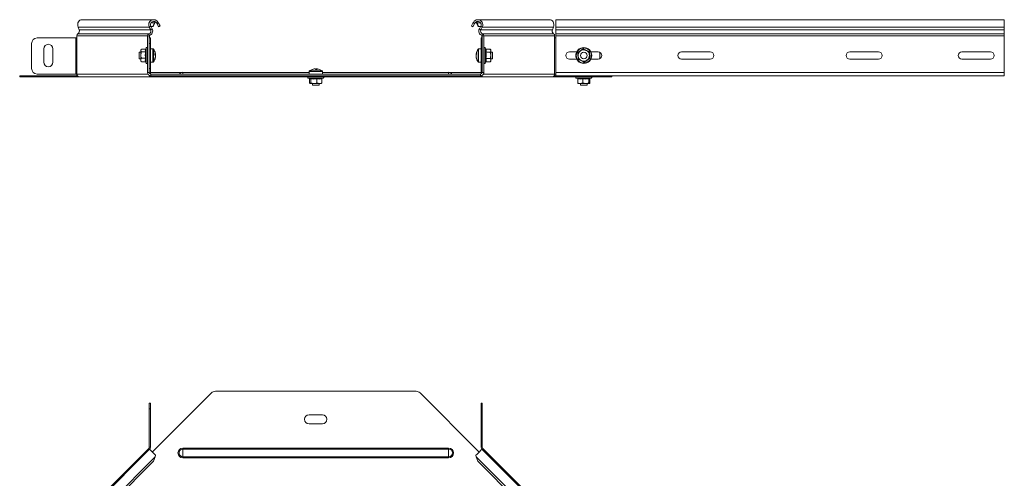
# Model space of a CAD drawing. Header units: millimetres. Extents: x -1795 to 3205, y -1258 to -37.
# Tile 10 of 21: x -547 to 331, y -508 to -99. Entities that reach past the tile are written whole.
import ezdxf

# ---------------------------------------------------------------- set-up
doc = ezdxf.new("R2010")
doc.units = ezdxf.units.MM

msp = doc.modelspace()

# ---------------------------------------------------------------- linework, layer by layer
at = {"color": 7, "linetype": 'Continuous', "lineweight": 15}
for p, q in [((-494.93, -105.27), (-494.03, -107.66)), ((-428.09, -98.66), (-492.12, -98.66)), ((-431.51, -105.27), (-430.24, -107.66)), ((-430.19, -104.57), (-428.92, -106.95)), ((-428.21, -104.77), (-430.08, -104.77)), ((-426.83, -101.51), (-428.21, -104.77)), ((-427.59, -104.3), (-428.21, -104.77)), ((-426.2, -101.04), (-427.59, -104.3)), ((-426.83, -101.51), (-426.39, -100.61)), ((-426.83, -101.51), (-426.2, -101.04)), ((-426.39, -100.61), (-426.68, -100.28)), ((-426.2, -101.04), (-426.09, -100.6)), ((-424.56, -102.36), (-424.89, -101.74)), ((-424.56, -102.36), (-423.24, -101.66)), ((-423.15, -105.01), (-424.56, -102.36)), ((-423.24, -101.66), (-423.57, -101.04)), ((-423.24, -101.66), (-421.83, -104.3)), ((-421.83, -104.3), (-423.15, -105.01)), ((-144.25, -104.3), (-142.84, -101.66)), ((-142.93, -105.01), (-144.25, -104.3)), ((-141.52, -102.36), (-142.93, -105.01)), ((-142.51, -101.04), (-142.84, -101.66)), ((-142.84, -101.66), (-141.52, -102.36)), ((-141.19, -101.74), (-141.52, -102.36)), ((-139.99, -100.6), (-139.88, -101.04)), ((-139.25, -101.51), (-139.88, -101.04)), ((-138.49, -104.3), (-139.88, -101.04)), ((-139.4, -100.28), (-139.69, -100.61)), ((-139.69, -100.61), (-139.25, -101.51)), ((-137.87, -104.77), (-139.25, -101.51)), ((-137.87, -104.77), (-138.49, -104.3)), ((-73.96, -98.66), (-137.99, -98.66)), ((-136, -104.77), (-137.87, -104.77)), ((-137.16, -106.95), (-135.89, -104.57)), ((-135.84, -107.66), (-134.57, -105.27)), ((-72.05, -107.66), (-71.15, -105.27)), ((330.96, -98.66), (-69.04, -98.66)), ((-69.04, -98.66), (-69.04, -105.27)), ((-69.04, -105.27), (-69.04, -107.66)), ((330.96, -98.66), (330.96, -105.27)), ((330.96, -105.27), (330.96, -107.66)), ((-496.01, -112.96), (-496.01, -114.96)), ((-433.04, -112.96), (-433.04, -145.66)), ((-431.54, -112.96), (-431.54, -145.66)), ((-431.27, -114.96), (-431.27, -112.96)), ((-134.81, -112.96), (-134.81, -114.96)), ((-134.54, -145.66), (-134.54, -112.96)), ((-133.04, -145.66), (-133.04, -112.96)), ((-70.07, -114.96), (-70.07, -112.96)), ((-69.04, -107.66), (-69.04, -111.23)), ((-69.04, -111.23), (-69.04, -112.96)), ((-69.04, -112.96), (-69.04, -145.66)), ((330.96, -107.66), (330.96, -111.23)), ((330.96, -111.23), (330.96, -112.96)), ((330.96, -112.96), (330.96, -145.66)), ((-536.45, -142.16), (-536.45, -119.96)), ((-531.45, -114.96), (-497.07, -114.96)), ((-497.07, -114.96), (-496.01, -114.96)), ((-431.54, -114.96), (-430.54, -114.96)), ((-430.54, -114.96), (-430.54, -119.96)), ((-430.54, -119.96), (-430.54, -142.16)), ((-135.54, -114.96), (-134.54, -114.96)), ((-135.54, -119.96), (-135.54, -114.96)), ((-135.54, -142.16), (-135.54, -119.96)), ((-70.07, -114.96), (-69.04, -114.96)), ((-525.45, -124.66), (-525.45, -136.66)), ((-517.45, -136.66), (-517.45, -124.66)), ((-439.04, -127.66), (-440.54, -127.66)), ((-440.54, -127.66), (-440.54, -133.66)), ((-438.61, -125.1), (-439.04, -125.66)), ((-439.04, -125.66), (-439.04, -126.13)), ((-439.04, -126.13), (-439.04, -130.23)), ((-439.04, -130.23), (-439.04, -134.75)), ((-434.76, -124.9), (-438.44, -124.9)), ((-434.76, -127.35), (-438.44, -127.35)), ((-434.14, -123.93), (-434.48, -124.86)), ((-428.21, -124.66), (-430.54, -124.66)), ((-426.06, -129.15), (-426.06, -129.48)), ((-426.06, -130.52), (-426.06, -129.7)), ((-426.06, -130.79), (-426.06, -131.61)), ((-140.02, -129.34), (-140.02, -129.14)), ((-140.02, -129.91), (-140.02, -130.53)), ((-140.02, -131.4), (-140.02, -130.53)), ((-135.54, -124.66), (-137.87, -124.66)), ((-131.65, -124.73), (-131.94, -123.93)), ((-131.66, -124.74), (-131.7, -124.6)), ((-131.32, -124.89), (-127.64, -124.89)), ((-131.32, -127.54), (-127.64, -127.54)), ((-127.04, -125.66), (-127.53, -125.02)), ((-127.04, -125.66), (-127.04, -126.22)), ((-127.04, -130.43), (-127.04, -126.22)), ((-125.54, -127.66), (-127.04, -127.66)), ((-127.04, -134.87), (-127.04, -130.43)), ((-125.54, -129.04), (-125.54, -127.66)), ((-125.54, -133.66), (-125.54, -129.04)), ((-50.35, -127.41), (-56.79, -127.41)), ((-31.29, -127.41), (-37.73, -127.41)), ((-29.63, -127.86), (-29.63, -133.45)), ((68.71, -127.41), (43.21, -127.41)), ((193.21, -127.41), (218.71, -127.41)), ((293.21, -127.41), (318.71, -127.41)), ((-440.54, -133.66), (-439.04, -133.66)), ((-439.04, -134.75), (-439.04, -135.66)), ((-439.04, -135.66), (-438.61, -136.21)), ((-438.44, -136.41), (-438.56, -136.18)), ((-434.76, -133.1), (-438.44, -133.1)), ((-434.76, -136.41), (-438.44, -136.41)), ((-434.38, -136.7), (-434.48, -136.45)), ((-434.41, -136.65), (-434.14, -137.38)), ((-430.54, -136.66), (-428.21, -136.66)), ((-426.06, -132.16), (-426.06, -131.83)), ((-140.02, -131.97), (-140.02, -132.17)), ((-137.87, -136.66), (-135.54, -136.66)), ((-131.94, -137.38), (-131.69, -136.7)), ((-131.66, -136.57), (-131.7, -136.72)), ((-131.32, -133.31), (-127.64, -133.31)), ((-131.32, -136.42), (-127.64, -136.42)), ((-127.53, -136.29), (-127.64, -136.42)), ((-127.53, -136.29), (-127.04, -135.66)), ((-127.04, -133.66), (-125.54, -133.66)), ((-127.04, -135.66), (-127.04, -134.87)), ((-56.79, -133.91), (-50.35, -133.91)), ((-37.73, -133.91), (-31.29, -133.91)), ((43.21, -133.91), (68.71, -133.91)), ((218.71, -133.91), (193.21, -133.91)), ((318.71, -133.91), (293.21, -133.91)), ((-547.04, -149.66), (-547.04, -148.66)), ((-547.04, -148.66), (-545.58, -148.66)), ((-545.58, -148.66), (-495.66, -148.66)), ((-497.07, -147.16), (-531.45, -147.16)), ((-496.01, -147.16), (-497.07, -147.16)), ((-430.54, -142.16), (-430.54, -147.07)), ((-401.54, -145.66), (-430.54, -145.66)), ((-430.38, -148.64), (-430.21, -148.66)), ((-430.21, -148.66), (-430.04, -148.66)), ((-430.04, -147.16), (-136.04, -147.16)), ((-430.04, -148.66), (-136.04, -148.66)), ((-428.8, -148.66), (-428.8, -149.66)), ((-289.04, -145.66), (-401.54, -145.66)), ((-289.04, -144.83), (-289.04, -147.16)), ((-284.22, -142.67), (-284.49, -142.67)), ((-284.22, -142.67), (-283.49, -142.67)), ((-282.07, -142.67), (-282.6, -142.67)), ((-282.09, -142.67), (-281.59, -142.67)), ((-277.04, -147.16), (-277.04, -144.83)), ((-164.54, -145.66), (-277.04, -145.66)), ((-135.54, -145.66), (-164.54, -145.66)), ((-137.28, -148.66), (-137.28, -149.66)), ((-136.04, -148.66), (-135.87, -148.66)), ((-135.87, -148.66), (-135.7, -148.64)), ((-135.54, -147.07), (-135.54, -142.16)), ((-70.42, -148.66), (-69.04, -148.66)), ((-69.04, -147.16), (-70.07, -147.16)), ((-69.04, -145.66), (-69.04, -148.66)), ((-69.04, -148.66), (330.96, -148.66)), ((-19.04, -148.66), (-19.04, -149.66)), ((330.96, -145.66), (330.96, -148.66)), ((-545.58, -149.66), (-547.04, -149.66)), ((-545.58, -149.66), (-494.24, -149.66)), ((-494.24, -149.66), (-430.21, -149.66)), ((-430.21, -149.66), (-428.8, -149.66)), ((-428.8, -149.66), (-376.05, -149.66)), ((-372.52, -149.66), (-376.05, -149.66)), ((-372.52, -149.66), (-193.56, -149.66)), ((-289.77, -150.76), (-288.4, -151.25)), ((-288.49, -151.37), (-288.49, -155.06)), ((-288.13, -155.58), (-288.04, -155.66)), ((-287.95, -155.66), (-284.68, -155.66)), ((-287.41, -151.37), (-287.41, -155.06)), ((-286.04, -155.66), (-286.04, -157.16)), ((-286.04, -157.16), (-282.47, -157.16)), ((-284.68, -155.66), (-279.77, -155.66)), ((-282.47, -157.16), (-280.04, -157.16)), ((-281.95, -151.37), (-281.95, -155.06)), ((-280.04, -157.16), (-280.04, -155.66)), ((-279.77, -155.66), (-278.05, -155.66)), ((-278.04, -155.66), (-277.95, -155.58)), ((-277.59, -151.37), (-277.59, -155.06)), ((-277.54, -151.2), (-276.31, -150.76)), ((-190.03, -149.66), (-193.56, -149.66)), ((-190.03, -149.66), (-137.28, -149.66)), ((-137.28, -149.66), (-135.87, -149.66)), ((-135.87, -149.66), (-71.84, -149.66)), ((-71.84, -149.66), (-20.5, -149.66)), ((-50.77, -150.76), (-49.48, -151.23)), ((-49.44, -151.37), (-49.44, -155.06)), ((-47.21, -155.66), (-49.04, -155.66)), ((-47.21, -155.66), (-42.27, -155.66)), ((-47.04, -155.66), (-47.04, -157.16)), ((-47.04, -157.16), (-41.72, -157.16)), ((-44.97, -151.37), (-44.97, -155.06)), ((-42.27, -155.66), (-39.11, -155.66)), ((-41.72, -157.16), (-41.04, -157.16)), ((-41.04, -157.16), (-41.04, -155.66)), ((-39.57, -151.37), (-39.57, -155.06)), ((-38.72, -151.27), (-37.31, -150.76)), ((-38.64, -151.37), (-38.64, -155.06)), ((-19.04, -149.66), (-20.5, -149.66)), ((-428.8, -484.56), (-376.05, -431.82)), ((-372.52, -430.35), (-193.56, -430.35)), ((-190.03, -431.82), (-137.28, -484.56)), ((-430.54, -440.94), (-431.54, -440.94)), ((-431.54, -440.94), (-431.54, -445.94)), ((-431.54, -480.32), (-431.54, -445.94)), ((-430.54, -445.94), (-430.54, -440.94)), ((-430.54, -480.32), (-430.54, -445.94)), ((-134.54, -440.94), (-135.54, -440.94)), ((-135.54, -440.94), (-135.54, -445.94)), ((-135.54, -445.94), (-135.54, -480.32)), ((-134.54, -445.94), (-134.54, -440.94)), ((-134.54, -445.94), (-134.54, -480.32)), ((-277.04, -451.35), (-289.04, -451.35)), ((-289.04, -459.35), (-277.04, -459.35)), ((-431.98, -481.38), (-496.01, -545.41)), ((-431.27, -482.09), (-495.31, -546.12)), ((-70.78, -546.12), (-134.81, -482.09)), ((-70.07, -545.41), (-134.1, -481.38)), ((-426.2, -489), (-427.59, -492.84)), ((-426.2, -489), (-425.91, -487.45)), ((-140.17, -487.45), (-139.88, -489)), ((-138.49, -492.84), (-139.88, -489)), ((-427.59, -492.84), (-484.55, -549.8)), ((-81.53, -549.8), (-138.49, -492.84))]:
    msp.add_line(p, q, dxfattribs=at)
at = {"color": 7, "linetype": 'Continuous', "lineweight": 0}
for p, q in [((-431.51, -105.27), (-494.93, -105.27)), ((-430.19, -104.57), (-431.51, -105.27)), ((-426.83, -101.51), (-430.05, -101.51)), ((-423.57, -101.04), (-424.89, -101.74)), ((-141.19, -101.74), (-142.51, -101.04)), ((-136.03, -101.51), (-139.25, -101.51)), ((-134.57, -105.27), (-135.89, -104.57)), ((-71.15, -105.27), (-134.57, -105.27)), ((-69.04, -105.27), (330.96, -105.27)), ((-433.04, -112.96), (-496.01, -112.96)), ((-431.75, -111.23), (-495.1, -111.23)), ((-430.24, -107.66), (-494.03, -107.66)), ((-431.54, -112.96), (-433.04, -112.96)), ((-431.32, -112.67), (-431.75, -111.23)), ((-431.54, -112.96), (-431.27, -112.96)), ((-430.24, -107.66), (-428.92, -106.95)), ((-137.16, -106.95), (-135.84, -107.66)), ((-72.05, -107.66), (-135.84, -107.66)), ((-134.54, -112.96), (-134.81, -112.96)), ((-134.76, -112.67), (-134.34, -111.23)), ((-133.04, -112.96), (-134.54, -112.96)), ((-70.98, -111.23), (-134.34, -111.23)), ((-70.07, -112.96), (-133.04, -112.96)), ((-69.04, -107.66), (330.96, -107.66)), ((-69.04, -111.23), (330.96, -111.23)), ((-69.04, -112.96), (330.96, -112.96)), ((-497.07, -114.96), (-497.07, -147.16)), ((-496.01, -147.16), (-496.01, -114.96)), ((-430.54, -119.96), (-431.54, -119.96)), ((-134.54, -119.96), (-135.54, -119.96)), ((-70.07, -147.16), (-70.07, -114.96)), ((-434.14, -137.38), (-434.14, -123.93)), ((-428.21, -124.66), (-428.21, -136.66)), ((-427.77, -124.88), (-427.77, -136.43)), ((-138.31, -127.54), (-138.31, -124.88)), ((-138.31, -136.43), (-138.31, -127.54)), ((-137.87, -127.42), (-137.87, -124.66)), ((-137.87, -136.66), (-137.87, -127.42)), ((-131.94, -123.93), (-131.94, -137.38)), ((-545.58, -148.66), (-545.58, -149.66)), ((-432.64, -147.16), (-496.01, -147.16)), ((-433.04, -145.66), (-431.54, -145.66)), ((-431.54, -142.16), (-430.54, -142.16)), ((-430.21, -148.66), (-430.21, -149.66)), ((-430.04, -147.16), (-430.04, -148.66)), ((-401.54, -145.66), (-401.54, -147.16)), ((-376.05, -149.66), (-376.05, -148.66)), ((-372.52, -148.66), (-372.52, -149.66)), ((-281.91, -144.83), (-289.04, -144.83)), ((-281.95, -144.39), (-288.81, -144.39)), ((-281.95, -144.39), (-277.27, -144.39)), ((-281.91, -144.83), (-277.04, -144.83)), ((-193.56, -149.66), (-193.56, -148.66)), ((-190.03, -148.66), (-190.03, -149.66)), ((-164.54, -145.66), (-164.54, -147.16)), ((-136.04, -148.66), (-136.04, -147.16)), ((-135.87, -148.66), (-135.87, -149.66)), ((-135.54, -142.16), (-134.54, -142.16)), ((-134.54, -145.66), (-133.04, -145.66)), ((-70.07, -147.16), (-133.44, -147.16)), ((-69.04, -145.66), (330.96, -145.66)), ((-20.5, -149.66), (-20.5, -148.66)), ((-276.31, -150.76), (-289.77, -150.76)), ((-37.31, -150.76), (-50.77, -150.76)), ((-431.54, -445.94), (-430.54, -445.94)), ((-135.54, -445.94), (-134.54, -445.94)), ((-431.54, -480.32), (-430.54, -480.32)), ((-401.54, -481.92), (-401.54, -480.98)), ((-401.54, -480.98), (-164.54, -480.98)), ((-401.54, -488.78), (-401.54, -481.92)), ((-401.54, -481.92), (-164.54, -481.92)), ((-164.54, -481.92), (-164.54, -480.98)), ((-164.54, -488.78), (-164.54, -481.92)), ((-134.54, -480.32), (-135.54, -480.32)), ((-426.2, -489), (-488.4, -551.19)), ((-401.54, -488.78), (-164.54, -488.78)), ((-401.54, -489.72), (-401.54, -488.78)), ((-401.54, -489.72), (-164.54, -489.72)), ((-164.54, -489.72), (-164.54, -488.78)), ((-77.68, -551.19), (-139.88, -489))]:
    msp.add_line(p, q, dxfattribs=at)
at = {"color": 7, "linetype": 'Continuous', "lineweight": 15, "flags": 128}
for points in [[(-494.93, -105.27), (-495.24, -104.09), (-495.3, -102.83), (-495.11, -101.59), (-494.68, -100.48), (-494.06, -99.58), (-493.28, -98.96), (-492.41, -98.67), (-492.12, -98.66)], [(-73.96, -98.66), (-73.67, -98.67), (-72.8, -98.96), (-72.03, -99.58), (-71.4, -100.48), (-70.97, -101.59), (-70.78, -102.83), (-70.84, -104.09), (-71.15, -105.27)], [(-426.11, -128.82), (-426.09, -128.94), (-426.06, -129.15)], [(-426.11, -130.66), (-426.09, -130.6), (-426.06, -130.52)], [(-426.06, -129.7), (-426.09, -129.49), (-426.09, -129.48)], [(-283.16, -143.06), (-283.1, -143.06), (-282.93, -143.07)], [(-279.91, -143.06), (-279.9, -143.06), (-279.87, -143.07)], [(-431.27, -482.09), (-431.43, -481.93), (-431.59, -481.77), (-431.73, -481.63), (-431.83, -481.52), (-431.91, -481.44), (-431.96, -481.4), (-431.98, -481.38)], [(-425.91, -487.45), (-426.64, -486.72), (-427.48, -485.88), (-428.37, -484.99), (-429.24, -484.12), (-430.02, -483.34), (-430.65, -482.71), (-431.07, -482.28), (-431.26, -482.09), (-431.27, -482.09)], [(-134.81, -482.09), (-134.82, -482.09), (-135.01, -482.28), (-135.43, -482.71), (-136.06, -483.34), (-136.84, -484.12), (-137.71, -484.99), (-138.6, -485.88), (-139.44, -486.72), (-140.17, -487.45)], [(-134.1, -481.38), (-134.12, -481.4), (-134.17, -481.44), (-134.25, -481.52), (-134.36, -481.63), (-134.49, -481.77), (-134.65, -481.93), (-134.83, -482.1), (-135.02, -482.3)]]:
    msp.add_lwpolyline(points, dxfattribs=at)
at = {"color": 7, "linetype": 'Continuous', "lineweight": 15}
for radius in [7.1, 3]:
    msp.add_circle((-44.04, -130.66), radius, dxfattribs=at)
at = {"color": 7, "linetype": 'Continuous', "lineweight": 0}
msp.add_circle((-44.04, -130.66), 6.73, dxfattribs=at)
at = {"color": 7, "linetype": 'Continuous', "lineweight": 15}
for centre, radius, start, end in [((-427.54, -103.16), 4.5, 28.07249, 208.07249), ((-427.54, -103.16), 3, 28.07249, 208.07249), ((-428.07, -101.08), 2.42, 85.00355, 123.77985), ((-138.54, -103.16), 4.5, 331.92751, 151.92751), ((-138.54, -103.16), 3, 331.92751, 151.92751), ((-138.01, -101.08), 2.42, 56.22102, 94.99588), ((-494.19, -112.82), 1.82, 119.65327, 184.49248), ((-496.64, -108.83), 2.86, 302.67, 24.19034), ((-431.24, -112.96), 1.8, 106.28633, 180), ((-432.45, -108.83), 2.5, 286.28633, 28.07249), ((-431.24, -112.96), 0.3, 106.28633, 180), ((-432.45, -108.83), 4, 286.28633, 28.07249), ((-430.19, -112.96), 1.09, 163.14397, 180.17074), ((-133.63, -108.83), 4, 151.92751, 253.71367), ((-133.63, -108.83), 2.5, 151.92751, 253.71367), ((-135.89, -112.96), 1.09, 359.83345, 16.85784), ((-134.84, -112.96), 0.3, 360, 73.71367), ((-134.84, -112.96), 1.8, 360, 73.71367), ((-69.44, -108.83), 2.86, 155.8092, 237.33002), ((-71.89, -112.82), 1.82, 355.50715, 60.3471), ((-531.45, -119.96), 5, 90, 180), ((-521.45, -124.66), 4, 360, 180), ((-433.61, -124.12), 0.567, 0, 160), ((-428.21, -125.2), 0.54, 35.25153, 90), ((-435.94, -130.66), 10, 10.56824, 35.25153), ((-428.1, -130.24), 2.18, 20.16167, 40.99181), ((-435.83, -129.46), 9.4, 356.0048, 3.9952), ((-428.1, -131.54), 2.18, 20.1618, 40.99155), ((-434.56, -130.36), 8.59, 340.5028, 351.63287), ((-130.14, -130.66), 10, 144.74847, 171.28972), ((-136.68, -130.2), 3.46, 148.45567, 165.55578), ((-132.86, -131.07), 7.26, 166.21117, 170.84946), ((-136.68, -131.39), 3.46, 148.45567, 165.55578), ((-132.82, -130.24), 7.3, 189.17348, 201.21276), ((-131.81, -128.99), 7.84, 175.6247, 184.3753), ((-137.87, -125.2), 0.54, 90, 144.74847), ((-132.47, -124.12), 0.567, 20, 180), ((-56.79, -130.66), 3.25, 90, 270), ((-44.04, -130.66), 5, 124.93472, 184.93472), ((-44.04, -130.66), 5, 184.93472, 244.93472), ((-44.04, -130.66), 5, 64.93472, 124.93472), ((-44.04, -130.66), 5, 4.93472, 64.93472), ((-44.04, -130.66), 5, 304.93472, 4.93472), ((-31.29, -130.66), 3.25, 270, 90), ((43.21, -130.66), 3.25, 90, 270), ((68.71, -130.66), 3.25, 270, 90), ((193.21, -130.66), 3.25, 90, 270), ((218.71, -130.66), 3.25, 270, 90), ((293.21, -130.66), 3.25, 90, 270), ((318.71, -130.66), 3.25, 270, 90), ((-521.45, -136.66), 4, 180, 360), ((-433.61, -137.19), 0.567, 200, 0), ((-428.21, -136.12), 0.54, 270, 324.74847), ((-435.94, -130.66), 10, 324.74847, 349.43176), ((-434.56, -130.91), 8.59, 340.5028, 351.63287), ((-428.1, -133.51), 1.67, 350.50009, 9.49991), ((-132.82, -131), 7.3, 189.17348, 201.21276), ((-130.14, -130.66), 10, 188.71028, 215.25153), ((-136.43, -133.26), 3.22, 173.16721, 186.83279), ((-137.87, -136.12), 0.54, 215.25153, 270), ((-132.47, -137.19), 0.567, 180, 340), ((-44.04, -130.66), 5, 244.93472, 304.93472), ((-531.45, -142.16), 5, 180, 270), ((-496.41, -147.66), 1, 270, 309.75351), ((-493.8, -147.47), 2.23, 171.95072, 258.57813), ((-430.04, -145.66), 3, 180, 270), ((-429.97, -147.76), 1.91, 188.36757, 262.84824), ((-430.04, -145.66), 1.5, 180, 270), ((-401.54, -149.33), 3.68, 90, 143.68675), ((-288.5, -144.83), 0.54, 125.25153, 180), ((-283.04, -152.56), 10, 108.37461, 125.25153), ((-283.17, -152.23), 9.65, 97.84898, 108.37208), ((-286.08, -143.45), 0.403, 70.61213, 109.38787), ((-282.9, -152.23), 9.65, 97.84906, 108.37221), ((-284.28, -143.67), 1.28, 27.72043, 51.25043), ((-282.46, -153.71), 10.66, 86.24906, 93.75094), ((-281.8, -143.67), 1.28, 128.74957, 152.27957), ((-282.89, -143.67), 1.28, 27.72043, 51.25043), ((-282.91, -152.23), 9.65, 71.62808, 82.15086), ((-283.04, -152.56), 10, 54.74847, 71.62539), ((-277.58, -144.83), 0.54, 0, 54.74847), ((-164.54, -149.33), 3.68, 36.31325, 90), ((-136.04, -145.66), 1.5, 270, 0), ((-136.04, -145.66), 3, 270, 0), ((-136.2, -147.66), 2.02, 279.36834, 349.41563), ((-72.28, -147.47), 2.23, 281.42183, 8.04977), ((-69.67, -147.66), 1, 230.24649, 270), ((-289.57, -150.22), 0.567, 90, 250), ((-276.51, -150.22), 0.567, 290, 90), ((-50.57, -150.22), 0.567, 90, 250), ((-37.51, -150.22), 0.567, 290, 90), ((-372.52, -435.35), 5, 90, 135), ((-193.56, -435.35), 5, 45, 90), ((-289.04, -455.35), 4, 90, 270), ((-277.04, -455.35), 4, 270, 90), ((-433.04, -480.32), 1.5, 315, 0), ((-433.04, -480.32), 2.5, 315, 0), ((-133.04, -480.32), 2.5, 180, 225), ((-133.04, -480.32), 1.5, 180, 225)]:
    msp.add_arc(centre, radius, start, end, dxfattribs=at)
at = {"color": 7, "linetype": 'Continuous', "lineweight": 0}
for centre, radius, start, end in [((-401.54, -485.35), 4.37, 90, 270), ((-401.54, -485.35), 3.43, 90, 270), ((-164.54, -485.35), 4.37, 270, 90), ((-164.54, -485.35), 3.43, 270, 90)]:
    msp.add_arc(centre, radius, start, end, dxfattribs=at)
at = {"color": 7, "linetype": 'Continuous', "lineweight": 15}
for points, knots in [([(-438.44, -124.9), (-438.72, -125.26), (-439.03, -125.67), (-439.04, -126.08), (-439.04, -126.13)], [0, 0, 0, 0, 0.896037, 1, 1, 1, 1]), ([(-439.04, -126.13), (-438.96, -126.46), (-438.86, -126.88), (-438.51, -127.27), (-438.44, -127.35)], [0, 0, 0, 0, 0.801459, 1, 1, 1, 1]), ([(-438.44, -127.35), (-438.72, -128.2), (-439.03, -129.14), (-439.04, -130.12), (-439.04, -130.23)], [0, 0, 0, 0, 0.896037, 1, 1, 1, 1]), ([(-439.04, -130.23), (-438.96, -131.01), (-438.86, -132), (-438.51, -132.92), (-438.44, -133.1)], [0, 0, 0, 0, 0.801462, 1, 1, 1, 1]), ([(-434.76, -124.9), (-434.72, -124.9), (-434.64, -124.89), (-434.53, -124.83), (-434.45, -124.75), (-434.42, -124.69), (-434.41, -124.66)], [0, 0, 0, 0, 0.267046, 0.532996, 0.828173, 1, 1, 1, 1]), ([(-434.76, -127.35), (-434.72, -127.35), (-434.64, -127.34), (-434.53, -127.31), (-434.44, -127.25), (-434.4, -127.21), (-434.38, -127.18), (-434.38, -127.18)], [0, 0, 0, 0, 0.236186, 0.471436, 0.732516, 0.99213, 1, 1, 1, 1]), ([(-434.48, -124.86), (-434.49, -124.88), (-434.65, -125.31), (-434.77, -126.1), (-434.51, -126.84), (-434.38, -127.18)], [0, 0, 0, 0, 0.024237, 0.548875, 1, 1, 1, 1]), ([(-426.46, -129.5), (-426.45, -129.49), (-426.32, -129.49), (-426.18, -129.49), (-426.06, -129.48)], [0, 0, 0, 0, 0.060121, 1, 1, 1, 1]), ([(-426.46, -129.73), (-426.45, -129.73), (-426.32, -129.72), (-426.18, -129.71), (-426.06, -129.7)], [0, 0, 0, 0, 0.060116, 1, 1, 1, 1]), ([(-140.02, -129.34), (-139.9, -129.34), (-139.74, -129.35), (-139.57, -129.36), (-139.54, -129.36)], [0, 0, 0, 0, 0.772191, 1, 1, 1, 1]), ([(-140.02, -129.91), (-139.9, -129.92), (-139.77, -129.93), (-139.64, -129.94), (-139.64, -129.94)], [0, 0, 0, 0, 0.971226, 1, 1, 1, 1]), ([(-131.32, -124.89), (-131.36, -124.88), (-131.44, -124.87), (-131.55, -124.81), (-131.64, -124.72), (-131.68, -124.64), (-131.7, -124.6), (-131.7, -124.6)], [0, 0, 0, 0, 0.236173, 0.471422, 0.732452, 0.992092, 1, 1, 1, 1]), ([(-131.7, -127.39), (-131.7, -127.39), (-131.68, -127.41), (-131.64, -127.45), (-131.55, -127.5), (-131.44, -127.54), (-131.36, -127.54), (-131.32, -127.54)], [0, 0, 0, 0, 0.007919, 0.267577, 0.528566, 0.763813, 1, 1, 1, 1]), ([(-127.04, -126.22), (-127.12, -125.85), (-127.22, -125.4), (-127.57, -124.97), (-127.64, -124.89)], [0, 0, 0, 0, 0.801452, 1, 1, 1, 1]), ([(-127.64, -127.54), (-127.36, -127.15), (-127.05, -126.72), (-127.04, -126.26), (-127.04, -126.22)], [0, 0, 0, 0, 0.896034, 1, 1, 1, 1]), ([(-127.04, -130.43), (-127.12, -129.64), (-127.22, -128.65), (-127.57, -127.73), (-127.64, -127.54)], [0, 0, 0, 0, 0.801463, 1, 1, 1, 1]), ([(-127.64, -133.31), (-127.36, -132.46), (-127.05, -131.51), (-127.04, -130.53), (-127.04, -130.43)], [0, 0, 0, 0, 0.896037, 1, 1, 1, 1]), ([(-49.27, -128.21), (-49.27, -128.21), (-49.28, -128.2), (-49.34, -128.18), (-49.42, -128.14), (-49.5, -128.1), (-49.53, -128.09), (-49.54, -128.09)], [0, 0, 0, 0, 0.236185, 0.471426, 0.732467, 0.99213, 1, 1, 1, 1]), ([(-46.9, -126.56), (-47.02, -126.64), (-47.8, -127.19), (-48.6, -127.74), (-49.24, -128.19), (-49.27, -128.21)], [0, 0, 0, 0, 0.14849, 0.965571, 1, 1, 1, 1]), ([(-49.02, -131.09), (-49.09, -130.3), (-49.17, -129.31), (-49.25, -128.39), (-49.27, -128.21)], [0, 0, 0, 0, 0.801463, 1, 1, 1, 1]), ([(-48.77, -133.96), (-48.85, -133.11), (-48.93, -132.17), (-49.01, -131.19), (-49.02, -131.09)], [0, 0, 0, 0, 0.8960375, 1, 1, 1, 1]), ([(-44.54, -124.9), (-44.74, -125.04), (-45.5, -125.57), (-46.31, -126.14), (-46.9, -126.56)], [0, 0, 0, 0, 0.263254, 1, 1, 1, 1]), ([(-44.54, -124.9), (-44.54, -124.9), (-44.54, -124.89), (-44.54, -124.83), (-44.55, -124.73), (-44.56, -124.66), (-44.56, -124.61), (-44.56, -124.61)], [0, 0, 0, 0, 0.236173, 0.471424, 0.732457, 0.992095, 1, 1, 1, 1]), ([(-44.54, -124.9), (-43.77, -125.26), (-42.91, -125.67), (-42.01, -126.08), (-41.92, -126.13)], [0, 0, 0, 0, 0.896035, 1, 1, 1, 1]), ([(-41.92, -126.13), (-41.2, -126.46), (-40.31, -126.88), (-39.47, -127.27), (-39.31, -127.35)], [0, 0, 0, 0, 0.801464, 1, 1, 1, 1]), ([(-39.31, -127.35), (-39.3, -127.35), (-39.3, -127.34), (-39.24, -127.31), (-39.17, -127.25), (-39.1, -127.21), (-39.07, -127.18), (-39.07, -127.18)], [0, 0, 0, 0, 0.236177, 0.471415, 0.732462, 0.992091, 1, 1, 1, 1]), ([(-39.31, -127.35), (-39.23, -128.2), (-39.15, -129.14), (-39.07, -130.12), (-39.06, -130.23)], [0, 0, 0, 0, 0.896037, 1, 1, 1, 1]), ([(-39.06, -130.23), (-38.99, -131.01), (-38.91, -132), (-38.83, -132.92), (-38.81, -133.1)], [0, 0, 0, 0, 0.801463, 1, 1, 1, 1]), ([(-438.44, -133.1), (-438.53, -133.24), (-438.88, -133.77), (-438.97, -134.34), (-439.04, -134.75)], [0, 0, 0, 0, 0.263257, 1, 1, 1, 1]), ([(-439.04, -134.75), (-439.04, -134.84), (-439.02, -135.38), (-438.75, -135.94), (-438.45, -136.39), (-438.44, -136.41)], [0, 0, 0, 0, 0.14848, 0.965565, 1, 1, 1, 1]), ([(-434.38, -133.23), (-434.38, -133.22), (-434.4, -133.21), (-434.44, -133.17), (-434.53, -133.13), (-434.64, -133.11), (-434.72, -133.1), (-434.76, -133.1)], [0, 0, 0, 0, 0.007927, 0.267552, 0.528642, 0.763827, 1, 1, 1, 1]), ([(-434.38, -136.7), (-434.38, -136.7), (-434.4, -136.66), (-434.44, -136.58), (-434.53, -136.48), (-434.64, -136.42), (-434.72, -136.41), (-434.76, -136.41)], [0, 0, 0, 0, 0.007921, 0.267537, 0.528605, 0.763818, 1, 1, 1, 1]), ([(-131.7, -133.45), (-131.7, -133.44), (-131.68, -133.43), (-131.64, -133.39), (-131.55, -133.35), (-131.44, -133.32), (-131.36, -133.31), (-131.32, -133.31)], [0, 0, 0, 0, 0.007932, 0.267541, 0.528556, 0.763844, 1, 1, 1, 1]), ([(-131.7, -136.72), (-131.7, -136.71), (-131.68, -136.67), (-131.64, -136.59), (-131.55, -136.5), (-131.44, -136.44), (-131.36, -136.43), (-131.32, -136.42)], [0, 0, 0, 0, 0.007908, 0.26754, 0.528577, 0.763827, 1, 1, 1, 1]), ([(-127.04, -134.87), (-127.04, -134.79), (-127.06, -134.27), (-127.33, -133.75), (-127.63, -133.33), (-127.64, -133.31)], [0, 0, 0, 0, 0.1484879, 0.9655772, 1, 1, 1, 1]), ([(-127.64, -136.42), (-127.55, -136.29), (-127.2, -135.79), (-127.11, -135.26), (-127.04, -134.87)], [0, 0, 0, 0, 0.26325, 1, 1, 1, 1]), ([(-49.01, -134.13), (-49.01, -134.13), (-48.98, -134.1), (-48.91, -134.06), (-48.84, -134.01), (-48.78, -133.97), (-48.78, -133.96), (-48.77, -133.96)], [0, 0, 0, 0, 0.007866, 0.267538, 0.528585, 0.763823, 1, 1, 1, 1]), ([(-46.16, -135.18), (-46.88, -134.85), (-47.77, -134.43), (-48.61, -134.04), (-48.77, -133.96)], [0, 0, 0, 0, 0.801464, 1, 1, 1, 1]), ([(-43.54, -136.41), (-44.31, -136.05), (-45.17, -135.65), (-46.07, -135.23), (-46.16, -135.18)], [0, 0, 0, 0, 0.896035, 1, 1, 1, 1]), ([(-41.18, -134.75), (-41.3, -134.84), (-42.08, -135.38), (-42.88, -135.94), (-43.52, -136.39), (-43.54, -136.41)], [0, 0, 0, 0, 0.148489, 0.965571, 1, 1, 1, 1]), ([(-43.52, -136.7), (-43.52, -136.7), (-43.52, -136.66), (-43.53, -136.58), (-43.54, -136.48), (-43.54, -136.42), (-43.54, -136.41), (-43.54, -136.41)], [0, 0, 0, 0, 0.007905, 0.267545, 0.528578, 0.763827, 1, 1, 1, 1]), ([(-38.81, -133.1), (-39.01, -133.24), (-39.77, -133.77), (-40.58, -134.34), (-41.18, -134.75)], [0, 0, 0, 0, 0.263254, 1, 1, 1, 1]), ([(-38.55, -133.23), (-38.55, -133.22), (-38.58, -133.21), (-38.66, -133.17), (-38.74, -133.13), (-38.8, -133.11), (-38.81, -133.1), (-38.81, -133.1)], [0, 0, 0, 0, 0.007871, 0.267529, 0.528566, 0.763829, 1, 1, 1, 1]), ([(-282.59, -143.07), (-282.59, -143.06), (-282.59, -142.93), (-282.59, -142.8), (-282.6, -142.67)], [0, 0, 0, 0, 0.06011, 1, 1, 1, 1]), ([(-282.09, -142.67), (-282.09, -142.8), (-282.09, -142.93), (-282.1, -143.06), (-282.1, -143.07)], [0, 0, 0, 0, 0.939878, 1, 1, 1, 1]), ([(-288.54, -151.2), (-288.53, -151.22), (-288.5, -151.27), (-288.5, -151.33), (-288.49, -151.37)], [0, 0, 0, 0, 0.336288, 1, 1, 1, 1]), ([(-288.49, -155.06), (-288.45, -155.15), (-288.27, -155.49), (-288.09, -155.59), (-287.95, -155.66)], [0, 0, 0, 0, 0.263261, 1, 1, 1, 1]), ([(-288.38, -151.19), (-288.28, -151.24), (-288.02, -151.37), (-287.78, -151.14), (-287.63, -151)], [0, 0, 0, 0, 0.387507, 1, 1, 1, 1]), ([(-287.95, -155.66), (-287.92, -155.65), (-287.74, -155.63), (-287.56, -155.37), (-287.41, -155.07), (-287.41, -155.06)], [0, 0, 0, 0, 0.148487, 0.96556, 1, 1, 1, 1]), ([(-287.63, -151), (-287.63, -151), (-287.59, -151.01), (-287.53, -151.05), (-287.46, -151.14), (-287.42, -151.25), (-287.41, -151.33), (-287.41, -151.37)], [0, 0, 0, 0, 0.007909, 0.267505, 0.528582, 0.763809, 1, 1, 1, 1]), ([(-287.41, -155.06), (-286.6, -155.33), (-285.71, -155.64), (-284.78, -155.65), (-284.68, -155.66)], [0, 0, 0, 0, 0.896039, 1, 1, 1, 1]), ([(-284.68, -155.66), (-283.93, -155.57), (-283, -155.47), (-282.13, -155.12), (-281.95, -155.06)], [0, 0, 0, 0, 0.801462, 1, 1, 1, 1]), ([(-281.9, -151), (-281.9, -151), (-281.91, -151.01), (-281.92, -151.05), (-281.94, -151.14), (-281.95, -151.25), (-281.95, -151.33), (-281.95, -151.37)], [0, 0, 0, 0, 0.00784, 0.26753, 0.528563, 0.763802, 1, 1, 1, 1]), ([(-281.95, -155.06), (-281.31, -155.33), (-280.59, -155.64), (-279.85, -155.65), (-279.77, -155.66)], [0, 0, 0, 0, 0.8960387, 1, 1, 1, 1]), ([(-279.77, -155.66), (-279.17, -155.57), (-278.42, -155.47), (-277.72, -155.12), (-277.59, -155.06)], [0, 0, 0, 0, 0.801459, 1, 1, 1, 1]), ([(-278.13, -155.66), (-278.1, -155.65), (-277.92, -155.63), (-277.74, -155.37), (-277.59, -155.07), (-277.59, -155.06)], [0, 0, 0, 0, 0.148487, 0.965579, 1, 1, 1, 1]), ([(-277.59, -151.37), (-277.58, -151.33), (-277.57, -151.25), (-277.51, -151.14), (-277.43, -151.05), (-277.35, -151.01), (-277.31, -151), (-277.31, -151)], [0, 0, 0, 0, 0.236191, 0.471404, 0.732482, 0.992088, 1, 1, 1, 1]), ([(-49.72, -151), (-49.71, -151), (-49.67, -151.01), (-49.6, -151.05), (-49.51, -151.14), (-49.45, -151.25), (-49.45, -151.33), (-49.44, -151.37)], [0, 0, 0, 0, 0.007953, 0.267572, 0.528619, 0.763829, 1, 1, 1, 1]), ([(-49.44, -155.06), (-49.25, -155.15), (-48.54, -155.49), (-47.77, -155.59), (-47.21, -155.66)], [0, 0, 0, 0, 0.263261, 1, 1, 1, 1]), ([(-48.97, -155.66), (-49.1, -155.57), (-49.26, -155.47), (-49.41, -155.12), (-49.44, -155.06)], [0, 0, 0, 0, 0.801461, 1, 1, 1, 1]), ([(-47.21, -155.66), (-47.09, -155.65), (-46.36, -155.63), (-45.61, -155.37), (-45, -155.07), (-44.97, -155.06)], [0, 0, 0, 0, 0.148487, 0.965571, 1, 1, 1, 1]), ([(-45.02, -151), (-45.02, -151), (-45.01, -151.01), (-45, -151.05), (-44.99, -151.14), (-44.98, -151.25), (-44.98, -151.33), (-44.97, -151.37)], [0, 0, 0, 0, 0.007924, 0.267568, 0.528616, 0.763828, 1, 1, 1, 1]), ([(-44.97, -155.06), (-44.18, -155.33), (-43.29, -155.64), (-42.37, -155.65), (-42.27, -155.66)], [0, 0, 0, 0, 0.896036, 1, 1, 1, 1]), ([(-42.27, -155.66), (-41.53, -155.57), (-40.61, -155.47), (-39.74, -155.12), (-39.57, -155.06)], [0, 0, 0, 0, 0.801466, 1, 1, 1, 1]), ([(-39.35, -151), (-39.35, -151), (-39.38, -151.01), (-39.44, -151.05), (-39.51, -151.14), (-39.56, -151.25), (-39.57, -151.33), (-39.57, -151.37)], [0, 0, 0, 0, 0.007923, 0.2675, 0.528614, 0.763804, 1, 1, 1, 1]), ([(-39.57, -155.06), (-39.44, -155.33), (-39.28, -155.64), (-39.12, -155.65), (-39.11, -155.66)], [0, 0, 0, 0, 0.89604, 1, 1, 1, 1]), ([(-39.11, -155.66), (-38.98, -155.57), (-38.82, -155.47), (-38.67, -155.12), (-38.64, -155.06)], [0, 0, 0, 0, 0.801462, 1, 1, 1, 1]), ([(-38.64, -151.37), (-38.64, -151.33), (-38.63, -151.28), (-38.61, -151.23), (-38.6, -151.23)], [0, 0, 0, 0, 0.783799, 1, 1, 1, 1])]:
    msp.add_open_spline(points, degree=3, knots=knots, dxfattribs=at)
at = {"color": 7, "linetype": 'Continuous', "lineweight": 0}
for points, knots in [([(-434.76, -127.35), (-434.89, -126.95), (-435.15, -126.13), (-434.89, -125.32), (-434.76, -124.9)], [0, 0, 0, 0, 0.4921503, 1, 1, 1, 1]), ([(-434.76, -133.1), (-434.89, -132.16), (-435.15, -130.24), (-434.89, -128.32), (-434.76, -127.35)], [0, 0, 0, 0, 0.492148, 1, 1, 1, 1]), ([(-434.38, -127.18), (-434.42, -127.42), (-434.63, -128.6), (-434.78, -130.64), (-434.51, -132.41), (-434.38, -133.23)], [0, 0, 0, 0, 0.118083, 0.592258, 1, 1, 1, 1]), ([(-131.7, -127.39), (-131.66, -127.28), (-131.45, -126.74), (-131.3, -125.86), (-131.55, -125.08), (-131.66, -124.74)], [0, 0, 0, 0, 0.124493, 0.624416, 1, 1, 1, 1]), ([(-131.7, -133.45), (-131.66, -133.21), (-131.45, -132.03), (-131.3, -129.98), (-131.57, -128.21), (-131.7, -127.39)], [0, 0, 0, 0, 0.118084, 0.592259, 1, 1, 1, 1]), ([(-131.32, -124.89), (-131.19, -125.32), (-130.93, -126.21), (-131.19, -127.09), (-131.32, -127.54)], [0, 0, 0, 0, 0.4921484, 1, 1, 1, 1]), ([(-131.32, -127.54), (-131.19, -128.49), (-130.93, -130.41), (-131.19, -132.33), (-131.32, -133.31)], [0, 0, 0, 0, 0.492149, 1, 1, 1, 1]), ([(-49.54, -128.09), (-49.34, -127.95), (-48.36, -127.28), (-46.68, -126.12), (-45.23, -125.09), (-44.56, -124.61)], [0, 0, 0, 0, 0.1180835, 0.592256, 1, 1, 1, 1]), ([(-49.01, -134.13), (-49.03, -133.89), (-49.12, -132.71), (-49.29, -130.67), (-49.46, -128.9), (-49.54, -128.09)], [0, 0, 0, 0, 0.1180837, 0.5922587, 1, 1, 1, 1]), ([(-44.56, -124.61), (-44.35, -124.71), (-43.28, -125.23), (-41.43, -126.1), (-39.81, -126.84), (-39.07, -127.18)], [0, 0, 0, 0, 0.118082, 0.592261, 1, 1, 1, 1]), ([(-39.07, -127.18), (-39.05, -127.42), (-38.96, -128.6), (-38.79, -130.64), (-38.62, -132.41), (-38.55, -133.23)], [0, 0, 0, 0, 0.1180837, 0.5922587, 1, 1, 1, 1]), ([(-434.76, -136.41), (-434.89, -135.87), (-435.15, -134.76), (-434.89, -133.66), (-434.76, -133.1)], [0, 0, 0, 0, 0.49215, 1, 1, 1, 1]), ([(-434.38, -133.23), (-434.42, -133.36), (-434.63, -134.03), (-434.78, -135.19), (-434.51, -136.22), (-434.38, -136.7)], [0, 0, 0, 0, 0.118087, 0.592264, 1, 1, 1, 1]), ([(-131.7, -136.72), (-131.66, -136.59), (-131.45, -135.94), (-131.3, -134.83), (-131.57, -133.88), (-131.7, -133.45)], [0, 0, 0, 0, 0.1180805, 0.5922584, 1, 1, 1, 1]), ([(-131.32, -133.31), (-131.19, -133.82), (-130.93, -134.86), (-131.19, -135.9), (-131.32, -136.42)], [0, 0, 0, 0, 0.492153, 1, 1, 1, 1]), ([(-43.52, -136.7), (-43.73, -136.6), (-44.8, -136.09), (-46.65, -135.21), (-48.27, -134.47), (-49.01, -134.13)], [0, 0, 0, 0, 0.118082, 0.592261, 1, 1, 1, 1]), ([(-38.55, -133.23), (-38.74, -133.36), (-39.72, -134.03), (-41.4, -135.19), (-42.85, -136.22), (-43.52, -136.7)], [0, 0, 0, 0, 0.1180835, 0.592256, 1, 1, 1, 1]), ([(-287.41, -151.37), (-287.59, -151.5), (-287.95, -151.77), (-288.31, -151.5), (-288.49, -151.37)], [0, 0, 0, 0, 0.49215, 1, 1, 1, 1]), ([(-287.63, -151), (-287.4, -151.04), (-286.28, -151.24), (-284.34, -151.39), (-282.67, -151.12), (-281.9, -151)], [0, 0, 0, 0, 0.118083, 0.592258, 1, 1, 1, 1]), ([(-281.95, -151.37), (-282.85, -151.5), (-284.66, -151.77), (-286.48, -151.5), (-287.41, -151.37)], [0, 0, 0, 0, 0.492147, 1, 1, 1, 1]), ([(-277.59, -151.37), (-278.3, -151.5), (-279.76, -151.77), (-281.21, -151.5), (-281.95, -151.37)], [0, 0, 0, 0, 0.492149, 1, 1, 1, 1]), ([(-281.9, -151), (-281.72, -151.04), (-280.83, -151.24), (-279.29, -151.39), (-277.93, -151.12), (-277.31, -151)], [0, 0, 0, 0, 0.1180806, 0.592258, 1, 1, 1, 1]), ([(-49.72, -151), (-49.53, -151.04), (-48.61, -151.24), (-47.02, -151.39), (-45.65, -151.12), (-45.02, -151)], [0, 0, 0, 0, 0.118086, 0.592262, 1, 1, 1, 1]), ([(-44.97, -151.37), (-45.71, -151.5), (-47.2, -151.77), (-48.69, -151.5), (-49.44, -151.37)], [0, 0, 0, 0, 0.492148, 1, 1, 1, 1]), ([(-45.02, -151), (-44.8, -151.04), (-43.7, -151.24), (-41.78, -151.39), (-40.12, -151.12), (-39.35, -151)], [0, 0, 0, 0, 0.1180853, 0.5922601, 1, 1, 1, 1]), ([(-39.57, -151.37), (-40.46, -151.5), (-42.26, -151.77), (-44.06, -151.5), (-44.97, -151.37)], [0, 0, 0, 0, 0.492149, 1, 1, 1, 1]), ([(-38.64, -151.37), (-38.79, -151.5), (-39.1, -151.77), (-39.42, -151.5), (-39.57, -151.37)], [0, 0, 0, 0, 0.492151, 1, 1, 1, 1]), ([(-39.35, -151), (-39.31, -151.04), (-39.13, -151.24), (-38.93, -151.4), (-38.75, -151.26), (-38.73, -151.25)], [0, 0, 0, 0, 0.184236, 0.924063, 1, 1, 1, 1])]:
    msp.add_open_spline(points, degree=3, knots=knots, dxfattribs=at)

doc.saveas('drawing.dxf')
